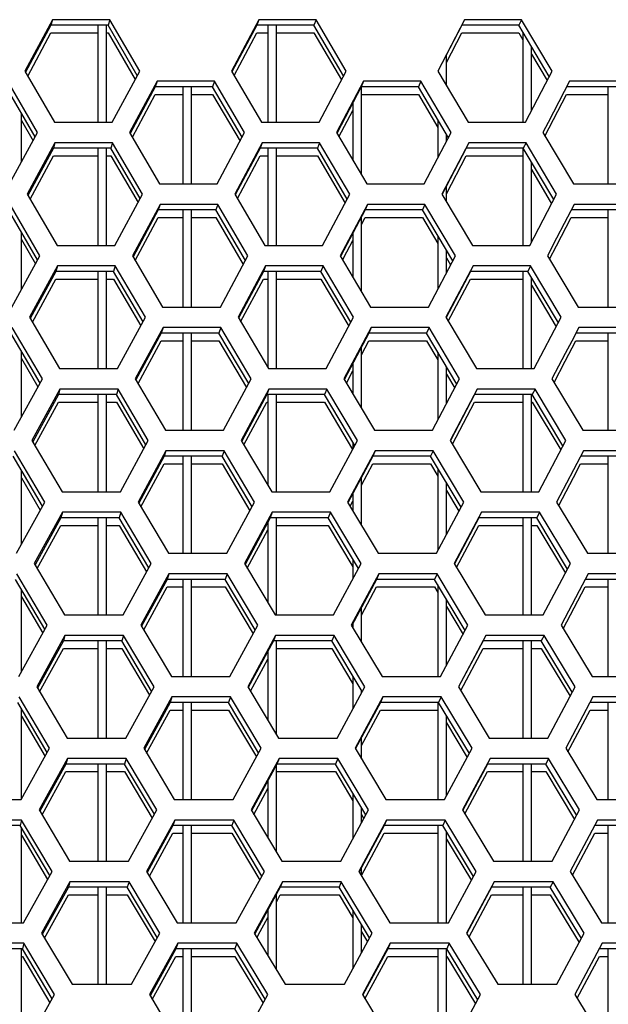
# Model space of a CAD drawing. Header units: millimetres. Extents: x 0 to 420, y 0 to 297.
# Tile 61 of 256: x 126.76 to 129.53, y 89.55 to 94.19. Entities that reach past the tile are written whole.
import ezdxf

# ---------------------------------------------------------------- set-up
doc = ezdxf.new("R2010")
doc.units = ezdxf.units.MM
doc.header["$LTSCALE"] = 23.1
doc.layers.get('0').update_dxf_attribs({"linetype": 'CONTINUOUS'})

msp = doc.modelspace()

# ---------------------------------------------------------------- linework, layer by layer
at = {"color": 3, "linetype": 'CONTINUOUS'}
for p, q in [((126.9116, 94.1882), (126.7812, 93.9467)), ((127.1815, 94.1882), (126.9116, 94.1882)), ((127.322, 93.9467), (127.1815, 94.1882)), ((127.8825, 94.1882), (127.7542, 93.9467)), ((128.1518, 94.1882), (127.8825, 94.1882)), ((128.2936, 93.9467), (128.1518, 94.1882)), ((128.8508, 94.1882), (128.7245, 93.9467)), ((129.1192, 94.1882), (128.8508, 94.1882)), ((129.2623, 93.9467), (129.1192, 94.1882)), ((126.7812, 93.9467), (126.9214, 93.7053)), ((127.1923, 93.7053), (127.322, 93.9467)), ((127.7542, 93.9467), (127.8957, 93.7053)), ((128.1659, 93.7053), (128.2936, 93.9467)), ((128.7245, 93.9467), (128.8674, 93.7053)), ((129.2311, 93.8866), (129.2623, 93.9467)), ((126.8411, 93.657), (126.701, 93.8984)), ((127.4043, 93.8984), (127.2746, 93.657)), ((127.6744, 93.8984), (127.4043, 93.8984)), ((127.8159, 93.657), (127.6744, 93.8984)), ((128.376, 93.8984), (128.2484, 93.657)), ((128.6454, 93.8984), (128.376, 93.8984)), ((128.7882, 93.657), (128.6454, 93.8984)), ((129.1368, 93.7053), (129.2311, 93.8866)), ((129.3447, 93.8984), (129.2442, 93.7048)), ((129.6132, 93.8984), (129.3447, 93.8984)), ((126.9214, 93.7053), (127.1923, 93.7053)), ((127.8957, 93.7053), (128.1659, 93.7053)), ((128.8674, 93.7053), (129.1368, 93.7053)), ((129.2442, 93.7048), (129.2193, 93.657)), ((126.71, 93.4155), (126.8411, 93.657)), ((127.2746, 93.657), (127.4158, 93.4155)), ((127.6869, 93.4155), (127.8159, 93.657)), ((128.2484, 93.657), (128.3909, 93.4155)), ((128.6613, 93.4155), (128.7882, 93.657)), ((129.2193, 93.657), (129.363, 93.4155)), ((126.9234, 93.6087), (126.7925, 93.3672)), ((127.1944, 93.6087), (126.9234, 93.6087)), ((127.3355, 93.3672), (127.1944, 93.6087)), ((127.8984, 93.6087), (127.7695, 93.3672)), ((128.1688, 93.6087), (127.8984, 93.6087)), ((128.3112, 93.3672), (128.1688, 93.6087)), ((128.8707, 93.6087), (128.744, 93.3672)), ((129.1403, 93.6087), (128.8707, 93.6087)), ((129.284, 93.3672), (129.1403, 93.6087)), ((127.4158, 93.4155), (127.6869, 93.4155)), ((128.3909, 93.4155), (128.6613, 93.4155)), ((129.363, 93.4155), (129.6325, 93.4155)), ((126.7925, 93.3672), (126.9332, 93.1257)), ((127.2052, 93.1257), (127.3355, 93.3672)), ((127.7695, 93.3672), (127.9116, 93.1257)), ((128.183, 93.1257), (128.3112, 93.3672)), ((128.744, 93.3672), (128.8874, 93.1257)), ((129.1579, 93.1257), (129.284, 93.3672)), ((126.8525, 93.0774), (126.7119, 93.3189)), ((127.4181, 93.3189), (127.2879, 93.0774)), ((127.6894, 93.3189), (127.4181, 93.3189)), ((127.8315, 93.0774), (127.6894, 93.3189)), ((128.3939, 93.3189), (128.2658, 93.0774)), ((128.6645, 93.3189), (128.3939, 93.3189)), ((128.8078, 93.0774), (128.6645, 93.3189)), ((129.3667, 93.3189), (129.3196, 93.2285)), ((129.6363, 93.3189), (129.3667, 93.3189)), ((129.3196, 93.2285), (129.284, 93.1602)), ((129.284, 93.1602), (129.2407, 93.0774)), ((126.9332, 93.1257), (127.2052, 93.1257)), ((127.9116, 93.1257), (128.183, 93.1257)), ((128.8874, 93.1257), (129.1579, 93.1257)), ((126.7209, 92.8359), (126.8525, 93.0774)), ((127.2879, 93.0774), (127.4296, 92.8359)), ((127.7019, 92.8359), (127.8315, 93.0774)), ((128.2658, 93.0774), (128.4089, 92.8359)), ((128.6804, 92.8359), (128.8078, 93.0774)), ((129.2407, 93.0774), (129.3851, 92.8359)), ((126.9352, 93.0291), (126.8037, 92.7876)), ((127.2074, 93.0291), (126.9352, 93.0291)), ((127.349, 92.7876), (127.2074, 93.0291)), ((127.9143, 93.0291), (127.7848, 92.7876)), ((128.1858, 93.0291), (127.9143, 93.0291)), ((128.3288, 92.7876), (128.1858, 93.0291)), ((128.8907, 93.0291), (128.7634, 92.7876)), ((129.1614, 93.0291), (128.8907, 93.0291)), ((129.3057, 92.7876), (129.1614, 93.0291)), ((127.4296, 92.8359), (127.7019, 92.8359)), ((128.4089, 92.8359), (128.6804, 92.8359)), ((129.3851, 92.8359), (129.6556, 92.8359)), ((126.8037, 92.7876), (126.945, 92.5461)), ((127.2181, 92.5461), (127.349, 92.7876)), ((127.7848, 92.7876), (127.9275, 92.5461)), ((128.2, 92.5461), (128.3288, 92.7876)), ((128.7634, 92.7876), (128.9074, 92.5461)), ((129.179, 92.5461), (129.3057, 92.7876)), ((126.864, 92.4978), (126.7227, 92.7393)), ((127.4319, 92.7393), (127.3012, 92.4978)), ((127.7044, 92.7393), (127.4319, 92.7393)), ((127.847, 92.4978), (127.7044, 92.7393)), ((128.4118, 92.7393), (128.2831, 92.4978)), ((128.6835, 92.7393), (128.4118, 92.7393)), ((128.8275, 92.4978), (128.6835, 92.7393)), ((129.3887, 92.7393), (129.3555, 92.6759)), ((129.6595, 92.7393), (129.3887, 92.7393)), ((129.3555, 92.6759), (129.325, 92.6176)), ((129.325, 92.6176), (129.2622, 92.4978)), ((126.945, 92.5461), (127.2181, 92.5461)), ((127.9275, 92.5461), (128.2, 92.5461)), ((128.9074, 92.5461), (129.179, 92.5461)), ((126.7318, 92.2564), (126.864, 92.4978)), ((127.3012, 92.4978), (127.4435, 92.2564)), ((127.7169, 92.2564), (127.847, 92.4978)), ((128.2831, 92.4978), (128.4268, 92.2564)), ((128.6994, 92.2564), (128.8275, 92.4978)), ((129.2622, 92.4978), (129.4071, 92.2564)), ((126.9469, 92.4495), (126.8149, 92.2081)), ((127.2203, 92.4495), (126.9469, 92.4495)), ((127.3625, 92.2081), (127.2203, 92.4495)), ((127.9302, 92.4495), (127.8001, 92.2081)), ((128.2028, 92.4495), (127.9302, 92.4495)), ((128.3464, 92.2081), (128.2028, 92.4495)), ((128.9107, 92.4495), (128.7828, 92.2081)), ((129.1825, 92.4495), (128.9107, 92.4495)), ((129.3273, 92.2081), (129.1825, 92.4495)), ((127.4435, 92.2564), (127.7169, 92.2564)), ((128.4268, 92.2564), (128.6994, 92.2564)), ((129.4071, 92.2564), (129.6788, 92.2564)), ((126.8149, 92.2081), (126.9568, 91.9666)), ((127.2311, 91.9666), (127.3625, 92.2081)), ((127.8001, 92.2081), (127.9434, 91.9666)), ((128.217, 91.9666), (128.3464, 92.2081)), ((128.7828, 92.2081), (128.9274, 91.9666)), ((129.2001, 91.9666), (129.3273, 92.2081)), ((126.8754, 91.9183), (126.7336, 92.1598)), ((127.4458, 92.1598), (127.3144, 91.9183)), ((127.7194, 92.1598), (127.4458, 92.1598)), ((127.8626, 91.9183), (127.7194, 92.1598)), ((128.4298, 92.1598), (128.3005, 91.9183)), ((128.7026, 92.1598), (128.4298, 92.1598)), ((128.8471, 91.9183), (128.7026, 92.1598)), ((129.4108, 92.1598), (129.2837, 91.9183)), ((129.6826, 92.1598), (129.4108, 92.1598)), ((126.9568, 91.9666), (127.2311, 91.9666)), ((127.9434, 91.9666), (128.217, 91.9666)), ((128.9274, 91.9666), (129.2001, 91.9666)), ((126.7426, 91.6768), (126.8754, 91.9183)), ((127.3144, 91.9183), (127.4573, 91.6768)), ((127.7318, 91.6768), (127.8626, 91.9183)), ((128.3005, 91.9183), (128.4447, 91.6768)), ((128.7185, 91.6768), (128.8471, 91.9183)), ((129.2837, 91.9183), (129.4291, 91.6768)), ((126.9587, 91.87), (126.8261, 91.6285)), ((127.2332, 91.87), (126.9587, 91.87)), ((127.376, 91.6285), (127.2332, 91.87)), ((127.9461, 91.87), (127.8155, 91.6285)), ((128.2199, 91.87), (127.9461, 91.87)), ((128.364, 91.6285), (128.2199, 91.87)), ((128.9307, 91.87), (128.8022, 91.6285)), ((129.2036, 91.87), (128.9307, 91.87)), ((129.349, 91.6285), (129.2036, 91.87)), ((127.4573, 91.6768), (127.7318, 91.6768)), ((128.4447, 91.6768), (128.7185, 91.6768)), ((129.4291, 91.6768), (129.7019, 91.6768)), ((126.8261, 91.6285), (126.9685, 91.387)), ((127.244, 91.387), (127.376, 91.6285)), ((127.8155, 91.6285), (127.9593, 91.387)), ((128.2341, 91.387), (128.364, 91.6285)), ((128.8022, 91.6285), (128.9473, 91.387)), ((129.2212, 91.387), (129.349, 91.6285)), ((126.8868, 91.3387), (126.7445, 91.5802)), ((127.4596, 91.5802), (127.3277, 91.3387)), ((127.7343, 91.5802), (127.4596, 91.5802)), ((127.8781, 91.3387), (127.7343, 91.5802)), ((128.4477, 91.5802), (128.3179, 91.3387)), ((128.7217, 91.5802), (128.4477, 91.5802)), ((128.8668, 91.3387), (128.7217, 91.5802)), ((129.4328, 91.5802), (129.3903, 91.4997)), ((129.7058, 91.5802), (129.4328, 91.5802)), ((129.3903, 91.4997), (129.3051, 91.3387)), ((126.9685, 91.387), (127.244, 91.387)), ((127.9593, 91.387), (128.2341, 91.387)), ((128.9473, 91.387), (129.2212, 91.387)), ((126.7535, 91.0973), (126.8868, 91.3387)), ((127.3277, 91.3387), (127.4711, 91.0973)), ((127.7468, 91.0973), (127.8781, 91.3387)), ((128.3179, 91.3387), (128.4627, 91.0973)), ((128.7376, 91.0973), (128.8668, 91.3387)), ((129.3051, 91.3387), (129.4511, 91.0973)), ((126.9705, 91.2904), (126.8373, 91.049)), ((127.2461, 91.2904), (126.9705, 91.2904)), ((127.3895, 91.049), (127.2461, 91.2904)), ((127.9619, 91.2904), (127.8308, 91.049)), ((128.2369, 91.2904), (127.9619, 91.2904)), ((128.3816, 91.049), (128.2369, 91.2904)), ((128.9507, 91.2904), (128.8216, 91.049)), ((129.2247, 91.2904), (128.9507, 91.2904)), ((129.3707, 91.049), (129.2247, 91.2904)), ((127.4711, 91.0973), (127.7468, 91.0973)), ((128.4627, 91.0973), (128.7376, 91.0973)), ((129.4511, 91.0973), (129.7251, 91.0973)), ((126.8373, 91.049), (126.9803, 90.8075)), ((127.2569, 90.8075), (127.3895, 91.049)), ((127.8308, 91.049), (127.9752, 90.8075)), ((128.2511, 90.8075), (128.3816, 91.049)), ((128.8216, 91.049), (128.9673, 90.8075)), ((129.2423, 90.8075), (129.3707, 91.049)), ((126.8983, 90.7592), (126.7553, 91.0007)), ((127.4734, 91.0007), (127.341, 90.7592)), ((127.7493, 91.0007), (127.4734, 91.0007)), ((127.8937, 90.7592), (127.7493, 91.0007)), ((128.4657, 91.0007), (128.3353, 90.7592)), ((128.7408, 91.0007), (128.4657, 91.0007)), ((128.8864, 90.7592), (128.7408, 91.0007)), ((129.4548, 91.0007), (129.3266, 90.7592)), ((129.7289, 91.0007), (129.4548, 91.0007)), ((126.9803, 90.8075), (127.2569, 90.8075)), ((127.9752, 90.8075), (128.2511, 90.8075)), ((128.9673, 90.8075), (129.2423, 90.8075)), ((126.7644, 90.5177), (126.8983, 90.7592)), ((127.341, 90.7592), (127.485, 90.5177)), ((127.7618, 90.5177), (127.8937, 90.7592)), ((128.3353, 90.7592), (128.4806, 90.5177)), ((128.7567, 90.5177), (128.8864, 90.7592)), ((129.3266, 90.7592), (129.4732, 90.5177)), ((126.9823, 90.7109), (126.8485, 90.4694)), ((127.2591, 90.7109), (126.9823, 90.7109)), ((127.403, 90.4694), (127.2591, 90.7109)), ((127.9778, 90.7109), (127.8461, 90.4694)), ((128.2539, 90.7109), (127.9778, 90.7109)), ((128.3992, 90.4694), (128.2539, 90.7109)), ((128.9707, 90.7109), (128.841, 90.4694)), ((129.2459, 90.7109), (128.9707, 90.7109)), ((129.3924, 90.4694), (129.2459, 90.7109)), ((126.487, 90.5177), (126.7644, 90.5177)), ((127.485, 90.5177), (127.7618, 90.5177)), ((128.4806, 90.5177), (128.7567, 90.5177)), ((129.4732, 90.5177), (129.7482, 90.5177)), ((126.8485, 90.4694), (126.9921, 90.2279)), ((127.2698, 90.2279), (127.403, 90.4694)), ((127.8461, 90.4694), (127.9911, 90.2279)), ((128.2681, 90.2279), (128.3992, 90.4694)), ((128.841, 90.4694), (128.9873, 90.2279)), ((129.2635, 90.2279), (129.3924, 90.4694)), ((126.7662, 90.4211), (126.4886, 90.4211)), ((126.9097, 90.1796), (126.7662, 90.4211)), ((127.4873, 90.4211), (127.3542, 90.1796)), ((127.7643, 90.4211), (127.4873, 90.4211)), ((127.9092, 90.1796), (127.7643, 90.4211)), ((128.4836, 90.4211), (128.3526, 90.1796)), ((128.7598, 90.4211), (128.4836, 90.4211)), ((128.906, 90.1796), (128.7598, 90.4211)), ((129.4768, 90.4211), (129.348, 90.1796)), ((129.7521, 90.4211), (129.4768, 90.4211)), ((126.9921, 90.2279), (127.2698, 90.2279)), ((127.9911, 90.2279), (128.2681, 90.2279)), ((128.9873, 90.2279), (129.2635, 90.2279)), ((126.7753, 89.9381), (126.9097, 90.1796)), ((127.3542, 90.1796), (127.4988, 89.9381)), ((127.7768, 89.9381), (127.9092, 90.1796)), ((128.3526, 90.1796), (128.4985, 89.9381)), ((128.7757, 89.9381), (128.906, 90.1796)), ((129.348, 90.1796), (129.4952, 89.9381)), ((126.9941, 90.1313), (126.8597, 89.8898)), ((127.272, 90.1313), (126.9941, 90.1313)), ((127.4165, 89.8898), (127.272, 90.1313)), ((127.9937, 90.1313), (127.8614, 89.8898)), ((128.2709, 90.1313), (127.9937, 90.1313)), ((128.4168, 89.8898), (128.2709, 90.1313)), ((128.9906, 90.1313), (128.8605, 89.8898)), ((129.267, 90.1313), (128.9906, 90.1313)), ((129.4141, 89.8898), (129.267, 90.1313)), ((126.4967, 89.9381), (126.7753, 89.9381)), ((127.4988, 89.9381), (127.7768, 89.9381)), ((128.4985, 89.9381), (128.7757, 89.9381)), ((129.4952, 89.9381), (129.7714, 89.9381)), ((126.8597, 89.8898), (127.0039, 89.6484)), ((127.2828, 89.6484), (127.4165, 89.8898)), ((127.8614, 89.8898), (128.007, 89.6484)), ((128.2851, 89.6484), (128.4168, 89.8898)), ((128.8605, 89.8898), (129.0073, 89.6484)), ((129.2846, 89.6484), (129.4141, 89.8898)), ((126.7771, 89.8415), (126.4983, 89.8415)), ((126.9212, 89.6001), (126.7771, 89.8415)), ((127.5011, 89.8415), (127.3675, 89.6001)), ((127.7793, 89.8415), (127.5011, 89.8415)), ((127.9248, 89.6001), (127.7793, 89.8415)), ((128.5015, 89.8415), (128.37, 89.6001)), ((128.7789, 89.8415), (128.5015, 89.8415)), ((128.9257, 89.6001), (128.7789, 89.8415)), ((129.4989, 89.8415), (129.3695, 89.6001)), ((129.7753, 89.8415), (129.4989, 89.8415)), ((127.0039, 89.6484), (127.2828, 89.6484)), ((128.007, 89.6484), (128.2851, 89.6484)), ((129.0073, 89.6484), (129.2846, 89.6484)), ((126.7861, 89.3586), (126.9212, 89.6001)), ((127.3675, 89.6001), (127.5126, 89.3586)), ((127.7918, 89.3586), (127.9248, 89.6001)), ((128.37, 89.6001), (128.5165, 89.3586)), ((128.7948, 89.3586), (128.9257, 89.6001)), ((129.3695, 89.6001), (129.5172, 89.3586))]:
    msp.add_line(p, q, dxfattribs=at)
at = {"color": 7, "linetype": 'CONTINUOUS'}
for p, q in [((126.9043, 94.1623), (126.7849, 93.9405)), ((126.9116, 94.1882), (126.9043, 94.1623)), ((127.1735, 94.1623), (126.9043, 94.1623)), ((127.1252, 94.1623), (127.1252, 93.7053)), ((127.1652, 93.7053), (127.1652, 94.1623)), ((127.1815, 94.1882), (127.1735, 94.1623)), ((127.3108, 93.9258), (127.1735, 94.1623)), ((127.8726, 94.1623), (127.7564, 93.943)), ((127.8825, 94.1882), (127.8726, 94.1623)), ((128.1412, 94.1623), (127.8726, 94.1623)), ((127.9252, 94.1623), (127.9252, 93.7053)), ((127.9652, 93.7053), (127.9652, 94.1623)), ((128.1518, 94.1882), (128.1412, 94.1623)), ((128.2813, 93.9233), (128.1412, 94.1623)), ((128.8383, 94.1623), (128.7257, 93.9461)), ((129.106, 94.1623), (128.8383, 94.1623)), ((129.1192, 94.1882), (129.106, 94.1623)), ((129.2488, 93.9209), (129.106, 94.1623)), ((126.7949, 93.9232), (126.9043, 94.1265)), ((126.9043, 94.1265), (127.1252, 94.1265)), ((127.1652, 94.1265), (127.1735, 94.1265)), ((127.1735, 94.1265), (127.3008, 93.9071)), ((127.7664, 93.9259), (127.8726, 94.1265)), ((127.8726, 94.1265), (127.9252, 94.1265)), ((127.9652, 94.1265), (128.1412, 94.1265)), ((128.1412, 94.1265), (128.2713, 93.9044)), ((128.7652, 93.9861), (128.8383, 94.1265)), ((128.8383, 94.1265), (129.106, 94.1265)), ((129.106, 94.1265), (129.1253, 94.094)), ((129.1252, 94.1298), (129.1252, 93.7053)), ((129.1652, 93.76), (129.1652, 94.0621)), ((129.1652, 94.0263), (129.2389, 93.9017)), ((128.7652, 93.8779), (128.7652, 94.022)), ((127.4043, 93.8984), (127.3956, 93.8726)), ((127.6744, 93.8984), (127.6651, 93.8726)), ((128.376, 93.8984), (128.3648, 93.8726)), ((128.6454, 93.8984), (128.6335, 93.8726)), ((126.8304, 93.6372), (126.6942, 93.8726)), ((127.3956, 93.8726), (127.2775, 93.6519)), ((127.6651, 93.8726), (127.3956, 93.8726)), ((127.5252, 93.8726), (127.5252, 93.4155)), ((127.5652, 93.4155), (127.5652, 93.8726)), ((127.8041, 93.6348), (127.6651, 93.8726)), ((128.3648, 93.8726), (128.2506, 93.6558)), ((128.6335, 93.8726), (128.3648, 93.8726)), ((128.3652, 93.4589), (128.3652, 93.8726)), ((128.7753, 93.6323), (128.6335, 93.8726)), ((129.5988, 93.8726), (129.331, 93.8726)), ((129.5252, 93.8726), (129.5252, 93.4155)), ((127.2876, 93.6348), (127.3956, 93.8367)), ((127.3956, 93.8367), (127.5252, 93.8367)), ((127.5652, 93.8367), (127.6651, 93.8367)), ((127.6651, 93.8367), (127.7941, 93.616)), ((128.3252, 93.7973), (128.3252, 93.5267)), ((128.3648, 93.8367), (128.6335, 93.8367)), ((128.6335, 93.8367), (128.7252, 93.6812)), ((129.2293, 93.6402), (129.331, 93.8367)), ((129.331, 93.8367), (129.5252, 93.8367)), ((126.7652, 93.5171), (126.7652, 93.7497)), ((128.2599, 93.6375), (128.3252, 93.7615)), ((126.7652, 93.7139), (126.8204, 93.6187)), ((128.7252, 93.717), (128.7252, 93.537)), ((126.9234, 93.6087), (126.916, 93.5828)), ((127.1944, 93.6087), (127.1864, 93.5828)), ((127.8984, 93.6087), (127.8885, 93.5828)), ((128.1688, 93.6087), (128.1582, 93.5828)), ((128.7652, 93.6132), (128.7652, 93.6492)), ((129.1403, 93.6087), (129.1271, 93.5828)), ((126.916, 93.5828), (126.7961, 93.3609)), ((127.1864, 93.5828), (126.916, 93.5828)), ((127.1252, 93.5828), (127.1252, 93.1257)), ((127.1652, 93.1257), (127.1652, 93.5828)), ((127.3243, 93.3462), (127.1864, 93.5828)), ((127.8885, 93.5828), (127.7717, 93.3634)), ((128.1582, 93.5828), (127.8885, 93.5828)), ((127.9252, 93.5828), (127.9252, 93.1257)), ((127.9652, 93.1257), (127.9652, 93.5828)), ((128.2988, 93.3438), (128.1582, 93.5828)), ((128.8583, 93.5828), (128.7451, 93.3666)), ((129.1271, 93.5828), (128.8583, 93.5828)), ((129.1252, 93.5828), (129.1252, 93.1257)), ((129.2705, 93.3413), (129.1271, 93.5828)), ((126.8062, 93.3436), (126.916, 93.5469)), ((126.916, 93.5469), (127.1252, 93.5469)), ((127.1652, 93.5469), (127.1864, 93.5469)), ((127.1864, 93.5469), (127.3142, 93.3276)), ((127.7818, 93.3463), (127.8885, 93.5469)), ((127.8885, 93.5469), (127.9252, 93.5469)), ((127.9652, 93.5469), (128.1582, 93.5469)), ((128.1582, 93.5469), (128.2888, 93.3249)), ((128.7652, 93.3691), (128.8583, 93.5469)), ((128.8583, 93.5469), (129.1252, 93.5469)), ((129.1652, 93.1398), (129.1652, 93.5185)), ((129.1652, 93.4827), (129.2605, 93.3222)), ((128.7652, 93.3313), (128.7652, 93.4049)), ((126.8418, 93.0577), (126.7051, 93.293)), ((127.4095, 93.293), (127.2908, 93.0723)), ((127.4181, 93.3189), (127.4095, 93.293)), ((127.6801, 93.293), (127.4095, 93.293)), ((127.5252, 93.293), (127.5252, 92.8359)), ((127.5652, 92.8359), (127.5652, 93.293)), ((127.6894, 93.3189), (127.6801, 93.293)), ((127.8196, 93.0553), (127.6801, 93.293)), ((128.3827, 93.293), (128.268, 93.0762)), ((128.3939, 93.3189), (128.3827, 93.293)), ((128.6526, 93.293), (128.3827, 93.293)), ((128.6645, 93.3189), (128.6526, 93.293)), ((128.7949, 93.0528), (128.6526, 93.293)), ((129.6219, 93.293), (129.353, 93.293)), ((129.5252, 93.293), (129.5252, 92.8359)), ((127.3009, 93.0552), (127.4095, 93.2572)), ((127.4095, 93.2572), (127.5252, 93.2572)), ((127.5652, 93.2572), (127.6801, 93.2572)), ((127.6801, 93.2572), (127.8096, 93.0365)), ((128.3652, 92.9095), (128.3652, 93.2599)), ((128.3652, 93.224), (128.3827, 93.2572)), ((128.3827, 93.2572), (128.6526, 93.2572)), ((128.6526, 93.2572), (128.7252, 93.1344)), ((129.284, 93.1244), (129.353, 93.2572)), ((129.353, 93.2572), (129.5252, 93.2572)), ((126.7652, 92.9172), (126.7652, 93.1894)), ((126.7652, 93.1536), (126.8317, 93.0392)), ((128.2829, 93.0683), (128.3252, 93.1484)), ((128.3252, 93.1842), (128.3252, 92.977)), ((128.7252, 93.1703), (128.7252, 92.9208)), ((128.7652, 92.9966), (128.7652, 93.1027)), ((129.2508, 93.0606), (129.284, 93.1244)), ((128.2773, 93.0579), (128.2829, 93.0683)), ((128.7652, 93.0669), (128.7849, 93.0338)), ((126.9278, 93.0032), (126.8073, 92.7813)), ((126.9352, 93.0291), (126.9278, 93.0032)), ((127.1993, 93.0032), (126.9278, 93.0032)), ((127.1252, 93.0032), (127.1252, 92.5461)), ((127.1652, 92.5461), (127.1652, 93.0032)), ((127.2074, 93.0291), (127.1993, 93.0032)), ((127.3377, 92.7667), (127.1993, 93.0032)), ((127.9044, 93.0032), (127.7871, 92.7838)), ((127.9143, 93.0291), (127.9044, 93.0032)), ((128.1752, 93.0032), (127.9044, 93.0032)), ((127.9252, 93.0032), (127.9252, 92.55)), ((127.9652, 92.5461), (127.9652, 93.0032)), ((128.1858, 93.0291), (128.1752, 93.0032)), ((128.3164, 92.7643), (128.1752, 93.0032)), ((128.8783, 93.0032), (128.7646, 92.787)), ((129.1483, 93.0032), (128.8783, 93.0032)), ((129.1252, 93.0032), (129.1252, 92.5461)), ((129.1614, 93.0291), (129.1483, 93.0032)), ((129.2922, 92.7617), (129.1483, 93.0032)), ((126.8174, 92.7641), (126.9278, 92.9674)), ((126.9278, 92.9674), (127.1252, 92.9674)), ((127.1652, 92.9674), (127.1993, 92.9674)), ((127.1993, 92.9674), (127.3276, 92.7481)), ((127.7971, 92.7667), (127.9044, 92.9674)), ((127.9044, 92.9674), (127.9252, 92.9674)), ((127.9652, 92.9674), (128.1752, 92.9674)), ((128.1752, 92.9674), (128.3063, 92.7454)), ((128.7742, 92.7694), (128.8783, 92.9674)), ((128.8783, 92.9674), (129.1252, 92.9674)), ((129.1652, 92.5461), (129.1652, 92.9747)), ((129.1653, 92.9389), (129.2821, 92.7427)), ((128.7652, 92.7845), (128.7652, 92.7876)), ((127.4319, 92.7393), (127.4233, 92.7134)), ((127.7044, 92.7393), (127.6951, 92.7134)), ((128.4118, 92.7393), (128.4007, 92.7134)), ((128.6835, 92.7393), (128.6717, 92.7134)), ((126.8532, 92.4782), (126.716, 92.7134)), ((127.4233, 92.7134), (127.3041, 92.4928)), ((127.6951, 92.7134), (127.4233, 92.7134)), ((127.5252, 92.7134), (127.5252, 92.2564)), ((127.5652, 92.2564), (127.5652, 92.7134)), ((127.8351, 92.4757), (127.6951, 92.7134)), ((128.4007, 92.7134), (128.2855, 92.4966)), ((128.6717, 92.7134), (128.4007, 92.7134)), ((128.8145, 92.4733), (128.6717, 92.7134)), ((129.6451, 92.7134), (129.375, 92.7134)), ((129.5252, 92.7134), (129.5252, 92.2564)), ((127.3143, 92.4756), (127.4233, 92.6776)), ((127.4233, 92.6776), (127.5252, 92.6776)), ((127.5652, 92.6776), (127.6951, 92.6776)), ((127.6951, 92.6776), (127.825, 92.457)), ((128.3652, 92.6108), (128.4007, 92.6776)), ((128.3652, 92.6108), (128.4007, 92.6776)), ((128.3652, 92.3598), (128.3652, 92.6467)), ((128.4007, 92.6776), (128.6717, 92.6776)), ((128.6717, 92.6776), (128.7252, 92.5874)), ((129.325, 92.5817), (129.375, 92.6776)), ((129.375, 92.6776), (129.5252, 92.6776)), ((126.7652, 92.3174), (126.7652, 92.6289)), ((126.7652, 92.5931), (126.8431, 92.4597)), ((128.7252, 92.6233), (128.7252, 92.305)), ((128.3252, 92.5714), (128.3252, 92.427)), ((128.7652, 92.3803), (128.7652, 92.556)), ((129.2723, 92.481), (129.325, 92.5817)), ((128.2948, 92.4783), (128.3252, 92.5355)), ((128.7652, 92.5202), (128.8044, 92.4543)), ((126.9469, 92.4495), (126.9396, 92.4237)), ((127.2203, 92.4495), (127.2123, 92.4237)), ((127.9302, 92.4495), (127.9203, 92.4237)), ((128.2028, 92.4495), (128.1922, 92.4237)), ((129.1825, 92.4495), (129.1694, 92.4237)), ((126.9396, 92.4237), (126.8186, 92.2017)), ((127.2123, 92.4237), (126.9396, 92.4237)), ((127.1252, 92.4237), (127.1252, 91.9666)), ((127.1652, 91.9666), (127.1652, 92.4237)), ((127.3512, 92.1872), (127.2123, 92.4237)), ((127.9203, 92.4237), (127.8024, 92.2042)), ((128.1922, 92.4237), (127.9203, 92.4237)), ((127.9252, 92.4237), (127.9252, 91.9972)), ((127.9652, 91.9666), (127.9652, 92.4237)), ((128.334, 92.1848), (128.1922, 92.4237)), ((128.8983, 92.4237), (128.784, 92.2074)), ((129.1694, 92.4237), (128.8983, 92.4237)), ((129.1252, 92.4237), (129.1252, 91.9666)), ((129.1652, 91.9666), (129.1652, 92.4237)), ((129.3139, 92.1822), (129.1694, 92.4237)), ((126.8287, 92.1845), (126.9396, 92.3878)), ((126.9396, 92.3878), (127.1252, 92.3878)), ((127.1652, 92.3878), (127.2123, 92.3878)), ((127.2123, 92.3878), (127.3411, 92.1686)), ((127.8125, 92.1871), (127.9203, 92.3878)), ((127.9203, 92.3878), (127.9252, 92.3878)), ((127.9652, 92.3878), (128.1922, 92.3878)), ((128.1922, 92.3878), (128.3239, 92.1659)), ((128.7937, 92.1898), (128.8983, 92.3878)), ((128.8983, 92.3878), (129.1252, 92.3878)), ((129.1652, 92.3878), (129.1694, 92.3878)), ((129.1694, 92.3878), (129.3038, 92.1632)), ((128.3252, 92.1994), (128.3252, 92.1685)), ((126.8646, 91.8987), (126.7268, 92.1339)), ((127.4372, 92.1339), (127.3174, 91.9132)), ((127.4458, 92.1598), (127.4372, 92.1339)), ((127.7101, 92.1339), (127.4372, 92.1339)), ((127.5252, 92.1339), (127.5252, 91.6768)), ((127.5652, 91.6768), (127.5652, 92.1339)), ((127.7194, 92.1598), (127.7101, 92.1339)), ((127.8506, 91.8962), (127.7101, 92.1339)), ((128.4186, 92.1339), (128.3029, 91.917)), ((128.4298, 92.1598), (128.4186, 92.1339)), ((128.6907, 92.1339), (128.4186, 92.1339)), ((128.7026, 92.1598), (128.6907, 92.1339)), ((128.8341, 91.8938), (128.6907, 92.1339)), ((129.6682, 92.1339), (129.3971, 92.1339)), ((129.5252, 92.1339), (129.5252, 91.6768)), ((127.3276, 91.896), (127.4372, 92.0981)), ((127.4372, 92.0981), (127.5252, 92.0981)), ((127.5652, 92.0981), (127.7101, 92.0981)), ((127.7101, 92.0981), (127.8405, 91.8775)), ((128.3652, 91.9979), (128.4186, 92.0981)), ((128.4186, 92.0981), (128.6907, 92.0981)), ((128.6907, 92.0981), (128.7252, 92.0402)), ((128.6907, 92.0981), (128.7252, 92.0402)), ((129.3634, 92.0339), (129.3971, 92.0981)), ((129.3971, 92.0981), (129.5252, 92.0981)), ((126.7652, 91.7178), (126.7652, 92.0682)), ((126.7652, 92.0324), (126.8545, 91.8801)), ((128.3652, 91.8098), (128.3652, 92.0338)), ((128.7252, 92.076), (128.7252, 91.6894)), ((129.2939, 91.9013), (129.3634, 92.0339)), ((128.7652, 91.7644), (128.7652, 92.009)), ((128.3252, 91.9589), (128.3252, 91.8768)), ((128.7652, 91.9732), (128.8191, 91.883)), ((128.3122, 91.8987), (128.3252, 91.923)), ((126.9587, 91.87), (126.9514, 91.8441)), ((127.2332, 91.87), (127.2252, 91.8441)), ((127.9461, 91.87), (127.9362, 91.8441)), ((128.2199, 91.87), (128.2093, 91.8441)), ((128.8191, 91.883), (128.824, 91.8748)), ((129.2036, 91.87), (129.1905, 91.8441)), ((126.9514, 91.8441), (126.8298, 91.6222)), ((126.84, 91.6049), (126.9514, 91.8083)), ((127.2252, 91.8441), (126.9514, 91.8441)), ((126.9514, 91.8083), (127.1252, 91.8083)), ((127.1252, 91.8441), (127.1252, 91.387)), ((127.1652, 91.387), (127.1652, 91.8441)), ((127.1652, 91.8083), (127.2252, 91.8083)), ((127.3646, 91.6077), (127.2252, 91.8441)), ((127.2252, 91.8083), (127.3545, 91.5891)), ((127.9362, 91.8441), (127.8178, 91.6246)), ((127.9252, 91.8238), (127.9252, 91.4441)), ((128.2093, 91.8441), (127.9362, 91.8441)), ((127.9652, 91.387), (127.9652, 91.8441)), ((127.9652, 91.8083), (128.2093, 91.8083)), ((128.3515, 91.6052), (128.2093, 91.8441)), ((128.2093, 91.8083), (128.3252, 91.6135)), ((128.9183, 91.8441), (128.8035, 91.6278)), ((128.8132, 91.6102), (128.9183, 91.8083)), ((129.1905, 91.8441), (128.9183, 91.8441)), ((128.9183, 91.8083), (129.1252, 91.8083)), ((129.1252, 91.8441), (129.1252, 91.387)), ((129.1652, 91.387), (129.1652, 91.8441)), ((129.1652, 91.8083), (129.1905, 91.8083)), ((129.3355, 91.6026), (129.1905, 91.8441)), ((129.1905, 91.8083), (129.3254, 91.5837)), ((127.8279, 91.6075), (127.9252, 91.788)), ((128.3252, 91.6493), (128.3252, 91.5564)), ((127.4596, 91.5802), (127.451, 91.5543)), ((127.7343, 91.5802), (127.725, 91.5543)), ((128.4477, 91.5802), (128.4366, 91.5543)), ((128.7217, 91.5802), (128.7098, 91.5543)), ((126.876, 91.3191), (126.7377, 91.5543)), ((127.451, 91.5543), (127.3307, 91.3336)), ((127.725, 91.5543), (127.451, 91.5543)), ((127.5252, 91.5543), (127.5252, 91.0973)), ((127.5652, 91.0973), (127.5652, 91.5543)), ((127.8662, 91.3167), (127.725, 91.5543)), ((128.4366, 91.5543), (128.3203, 91.3374)), ((128.7098, 91.5543), (128.4366, 91.5543)), ((128.8537, 91.3143), (128.7098, 91.5543)), ((128.7252, 91.5286), (128.7252, 91.0973)), ((129.6914, 91.5543), (129.4191, 91.5543)), ((129.5252, 91.5543), (129.5252, 91.0973)), ((126.7652, 91.1185), (126.7652, 91.5074)), ((127.3409, 91.3164), (127.451, 91.5185)), ((127.451, 91.5185), (127.5252, 91.5185)), ((127.5652, 91.5185), (127.725, 91.5185)), ((127.725, 91.5185), (127.856, 91.298)), ((128.3652, 91.3854), (128.4366, 91.5185)), ((128.4366, 91.5185), (128.7098, 91.5185)), ((128.7098, 91.5185), (128.7253, 91.4927)), ((129.3154, 91.3217), (129.4191, 91.5185)), ((129.4191, 91.5185), (129.5252, 91.5185)), ((126.7652, 91.4716), (126.8658, 91.3006)), ((128.7652, 91.1489), (128.7652, 91.4618)), ((128.3652, 91.2597), (128.3652, 91.4212)), ((128.7652, 91.4259), (128.8436, 91.2953)), ((128.3252, 91.3467), (128.3252, 91.3264)), ((126.9705, 91.2904), (126.9632, 91.2646)), ((127.2461, 91.2904), (127.2381, 91.2646)), ((127.9619, 91.2904), (127.9521, 91.2646)), ((128.2369, 91.2904), (128.2263, 91.2646)), ((129.2247, 91.2904), (129.2116, 91.2646)), ((126.9632, 91.2646), (126.8411, 91.0426)), ((127.2381, 91.2646), (126.9632, 91.2646)), ((127.1252, 91.2646), (127.1252, 90.8075)), ((127.1652, 90.8075), (127.1652, 91.2646)), ((127.3781, 91.0282), (127.2381, 91.2646)), ((127.9521, 91.2646), (127.8331, 91.045)), ((128.2263, 91.2646), (127.9521, 91.2646)), ((127.9652, 90.8241), (127.9652, 91.2646)), ((128.3691, 91.0257), (128.2263, 91.2646)), ((128.9382, 91.2646), (128.823, 91.0482)), ((129.2116, 91.2646), (128.9382, 91.2646)), ((129.1252, 91.2646), (129.1252, 90.8075)), ((129.1652, 90.8075), (129.1652, 91.2646)), ((129.3572, 91.0231), (129.2116, 91.2646)), ((126.8513, 91.0253), (126.9632, 91.2287)), ((126.9632, 91.2287), (127.1252, 91.2287)), ((127.1652, 91.2287), (127.2381, 91.2287)), ((127.2381, 91.2287), (127.3679, 91.0095)), ((127.9252, 91.215), (127.9252, 90.8909)), ((127.9652, 91.2287), (128.2263, 91.2287)), ((128.2263, 91.2287), (128.3252, 91.0631)), ((128.8327, 91.0306), (128.9382, 91.2287)), ((128.9382, 91.2287), (129.1252, 91.2287)), ((129.1652, 91.2287), (129.2116, 91.2287)), ((129.2116, 91.2287), (129.347, 91.0042)), ((127.8433, 91.0279), (127.9252, 91.1791)), ((128.3252, 91.099), (128.3252, 90.9446)), ((128.3652, 91.0186), (128.3652, 91.0321)), ((126.8874, 90.7396), (126.7486, 90.9748)), ((127.4648, 90.9748), (127.344, 90.754)), ((127.4734, 91.0007), (127.4648, 90.9748)), ((127.74, 90.9748), (127.4648, 90.9748)), ((127.5252, 90.9748), (127.5252, 90.5177)), ((127.5652, 90.5177), (127.5652, 90.9748)), ((127.7493, 91.0007), (127.74, 90.9748)), ((127.8817, 90.7372), (127.74, 90.9748)), ((128.4545, 90.9748), (128.3377, 90.7579)), ((128.4657, 91.0007), (128.4545, 90.9748)), ((128.7289, 90.9748), (128.4545, 90.9748)), ((128.7252, 90.9748), (128.7252, 90.5177)), ((128.7408, 91.0007), (128.7289, 90.9748)), ((128.8733, 90.7348), (128.7289, 90.9748)), ((129.7145, 90.9748), (129.4411, 90.9748)), ((129.5252, 90.9748), (129.5252, 90.5177)), ((126.7652, 90.5177), (126.7652, 90.9465)), ((127.3543, 90.7368), (127.4648, 90.9389)), ((127.4648, 90.9389), (127.5252, 90.9389)), ((127.5652, 90.9389), (127.74, 90.9389)), ((127.74, 90.9389), (127.8715, 90.7185)), ((128.3652, 90.7731), (128.4545, 90.9389)), ((128.4545, 90.9389), (128.7252, 90.9389)), ((129.3369, 90.7421), (129.4411, 90.9389)), ((129.4411, 90.9389), (129.5252, 90.9389)), ((126.7653, 90.9107), (126.8772, 90.7211)), ((128.7652, 90.5336), (128.7652, 90.9143)), ((128.7652, 90.8785), (128.8631, 90.7158)), ((128.3652, 90.7093), (128.3652, 90.8089)), ((126.9823, 90.7109), (126.975, 90.685)), ((127.2591, 90.7109), (127.251, 90.685)), ((127.9778, 90.7109), (127.9679, 90.685)), ((128.2539, 90.7109), (128.2433, 90.685)), ((129.2459, 90.7109), (129.2327, 90.685)), ((126.975, 90.685), (126.8523, 90.463)), ((126.8626, 90.4457), (126.975, 90.6492)), ((127.251, 90.685), (126.975, 90.685)), ((126.975, 90.6492), (127.1252, 90.6492)), ((127.1252, 90.685), (127.1252, 90.2279)), ((127.1652, 90.2279), (127.1652, 90.685)), ((127.1652, 90.6492), (127.251, 90.6492)), ((127.3916, 90.4486), (127.251, 90.685)), ((127.251, 90.6492), (127.3813, 90.43)), ((127.9679, 90.685), (127.8485, 90.4654)), ((127.9652, 90.2709), (127.9652, 90.68)), ((128.2433, 90.685), (127.9679, 90.685)), ((127.9679, 90.6492), (128.2433, 90.6492)), ((128.3866, 90.4462), (128.2433, 90.685)), ((128.2433, 90.6492), (128.3252, 90.5126)), ((128.9582, 90.685), (128.8424, 90.4687)), ((128.8522, 90.451), (128.9582, 90.6492)), ((129.2327, 90.685), (128.9582, 90.685)), ((128.9582, 90.6492), (129.1252, 90.6492)), ((129.1252, 90.685), (129.1252, 90.2279)), ((129.1652, 90.2279), (129.1652, 90.685)), ((129.1652, 90.6492), (129.2327, 90.6492)), ((129.3789, 90.4435), (129.2327, 90.685)), ((129.2327, 90.6492), (129.3686, 90.4247)), ((127.9252, 90.6064), (127.9252, 90.3375)), ((127.8587, 90.4483), (127.9252, 90.5706)), ((128.3252, 90.5484), (128.3252, 90.333)), ((128.3652, 90.4067), (128.3652, 90.4818)), ((126.7662, 90.4211), (126.7594, 90.3952)), ((127.4873, 90.4211), (127.4787, 90.3952)), ((127.7643, 90.4211), (127.755, 90.3952)), ((128.3652, 90.446), (128.3764, 90.4274)), ((128.4836, 90.4211), (128.4724, 90.3952)), ((128.7598, 90.4211), (128.748, 90.3952)), ((126.7594, 90.3952), (126.4825, 90.3952)), ((126.8988, 90.1601), (126.7594, 90.3952)), ((126.7652, 89.9381), (126.7652, 90.3854)), ((127.4787, 90.3952), (127.3573, 90.1744)), ((127.755, 90.3952), (127.4787, 90.3952)), ((127.5252, 90.3952), (127.5252, 89.9381)), ((127.5652, 89.9381), (127.5652, 90.3952)), ((127.8972, 90.1577), (127.755, 90.3952)), ((128.4724, 90.3952), (128.3551, 90.1783)), ((128.748, 90.3952), (128.4724, 90.3952)), ((128.7252, 90.3952), (128.7252, 89.9381)), ((128.8929, 90.1553), (128.748, 90.3952)), ((128.7652, 89.9381), (128.7652, 90.3666)), ((129.7377, 90.3952), (129.4631, 90.3952)), ((129.5252, 90.3952), (129.5252, 89.9381)), ((126.7652, 90.3496), (126.8886, 90.1416)), ((127.3676, 90.1572), (127.4787, 90.3594)), ((127.4787, 90.3594), (127.5252, 90.3594)), ((127.5652, 90.3594), (127.755, 90.3594)), ((127.755, 90.3594), (127.8869, 90.1389)), ((128.3652, 90.1611), (128.4724, 90.3594)), ((128.4724, 90.3594), (128.7252, 90.3594)), ((128.7653, 90.3308), (128.8827, 90.1363)), ((129.3585, 90.1625), (129.4631, 90.3594)), ((129.4631, 90.3594), (129.5252, 90.3594)), ((128.3652, 90.1587), (128.3652, 90.197)), ((126.9941, 90.1313), (126.9867, 90.1054)), ((127.272, 90.1313), (127.2639, 90.1054)), ((127.9937, 90.1313), (127.9838, 90.1054)), ((128.2709, 90.1313), (128.2604, 90.1054)), ((129.267, 90.1313), (129.2538, 90.1054)), ((126.9867, 90.1054), (126.8636, 89.8834)), ((127.2639, 90.1054), (126.9867, 90.1054)), ((127.1252, 90.1054), (127.1252, 89.6484)), ((127.1652, 89.6484), (127.1652, 90.1054)), ((127.405, 89.8691), (127.2639, 90.1054)), ((127.9838, 90.1054), (127.8638, 89.8858)), ((128.2604, 90.1054), (127.9838, 90.1054)), ((128.4042, 89.8667), (128.2604, 90.1054)), ((128.9782, 90.1054), (128.8619, 89.8891)), ((129.2538, 90.1054), (128.9782, 90.1054)), ((129.1252, 90.1054), (129.1252, 89.6484)), ((129.1652, 89.6484), (129.1652, 90.1054)), ((129.4006, 89.864), (129.2538, 90.1054)), ((126.8739, 89.8661), (126.9867, 90.0696)), ((126.9867, 90.0696), (127.1252, 90.0696)), ((127.1652, 90.0696), (127.2639, 90.0696)), ((127.2639, 90.0696), (127.3947, 89.8505)), ((127.9652, 89.7175), (127.9652, 90.0714)), ((127.9652, 90.0355), (127.9838, 90.0696)), ((127.9838, 90.0696), (128.2604, 90.0696)), ((128.2604, 90.0696), (128.3252, 89.9618)), ((128.8717, 89.8714), (128.9782, 90.0696)), ((128.9782, 90.0696), (129.1252, 90.0696)), ((129.1652, 90.0696), (129.2538, 90.0696)), ((129.2538, 90.0696), (129.3902, 89.8452)), ((127.9252, 89.9981), (127.9252, 89.7839)), ((128.3252, 89.9977), (128.3252, 89.7218)), ((127.8801, 89.8796), (127.9252, 89.9623)), ((128.3652, 89.7952), (128.3652, 89.9313)), ((127.8741, 89.8687), (127.8801, 89.8796)), ((128.3652, 89.8955), (128.394, 89.8479)), ((126.7703, 89.8157), (126.4923, 89.8157)), ((126.7652, 89.3586), (126.7652, 89.8157)), ((126.7771, 89.8415), (126.7703, 89.8157)), ((126.9103, 89.5805), (126.7703, 89.8157)), ((127.4925, 89.8157), (127.3706, 89.5948)), ((127.5011, 89.8415), (127.4925, 89.8157)), ((127.77, 89.8157), (127.4925, 89.8157)), ((127.5252, 89.8157), (127.5252, 89.3586)), ((127.5652, 89.3586), (127.5652, 89.8157)), ((127.7793, 89.8415), (127.77, 89.8157)), ((127.9127, 89.5781), (127.77, 89.8157)), ((128.4904, 89.8157), (128.3725, 89.5987)), ((128.5015, 89.8415), (128.4904, 89.8157)), ((128.767, 89.8157), (128.4904, 89.8157)), ((128.7252, 89.8157), (128.7252, 89.3586)), ((128.7652, 89.3586), (128.7652, 89.8157)), ((128.7789, 89.8415), (128.767, 89.8157)), ((128.9125, 89.5757), (128.767, 89.8157)), ((129.7609, 89.8157), (129.4852, 89.8157)), ((129.5252, 89.8157), (129.5252, 89.3586)), ((126.7652, 89.7798), (126.7703, 89.7798)), ((126.7703, 89.7798), (126.8999, 89.562)), ((127.381, 89.5776), (127.4925, 89.7798)), ((127.4925, 89.7798), (127.5252, 89.7798)), ((127.5652, 89.7798), (127.77, 89.7798)), ((127.77, 89.7798), (127.9024, 89.5594)), ((128.382, 89.5803), (128.4904, 89.7798)), ((128.4904, 89.7798), (128.7252, 89.7798)), ((128.767, 89.7798), (128.9023, 89.5568)), ((129.38, 89.5829), (129.4852, 89.7798)), ((129.4852, 89.7798), (129.5252, 89.7798))]:
    msp.add_line(p, q, dxfattribs=at)

doc.saveas('drawing.dxf')
